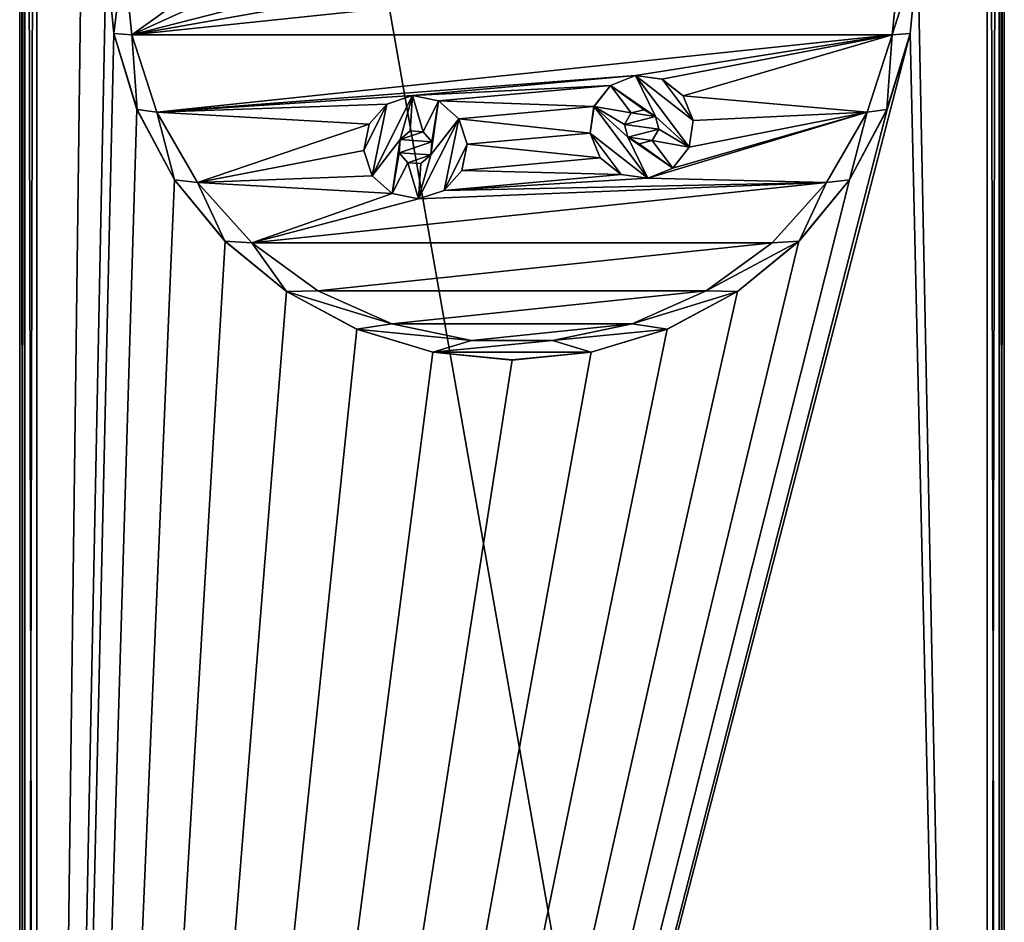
# Model space of a CAD drawing. Header units: millimetres. Extents: x -178 to 325, y 0 to 197.
# Tile 32 of 256: x -164 to -136, y 99 to 125. Entities that reach past the tile are written whole.
import ezdxf

# ---------------------------------------------------------------- set-up
doc = ezdxf.new("R2010")
doc.units = ezdxf.units.MM
doc.header["$LTSCALE"] = 52.148148
for name, color, linetype in [('6044', 7, 'CONTINUOUS'), ('6045', 7, 'CONTINUOUS'), ('6046', 7, 'CONTINUOUS'), ('6047', 7, 'CONTINUOUS'), ('6050', 7, 'CONTINUOUS'), ('6052', 7, 'CONTINUOUS'), ('6055', 7, 'CONTINUOUS'), ('6057', 7, 'CONTINUOUS'), ('6058', 7, 'CONTINUOUS'), ('6060', 7, 'CONTINUOUS'), ('6065', 7, 'CONTINUOUS'), ('6112', 7, 'CONTINUOUS'), ('6113', 7, 'CONTINUOUS'), ('6114', 7, 'CONTINUOUS'), ('6115', 7, 'CONTINUOUS'), ('6116', 7, 'CONTINUOUS'), ('6117', 7, 'CONTINUOUS'), ('6118', 7, 'CONTINUOUS'), ('6119', 7, 'CONTINUOUS'), ('6120', 7, 'CONTINUOUS'), ('6121', 7, 'CONTINUOUS')]:
    doc.layers.add(name, color=color, linetype=linetype)

msp = doc.modelspace()

# ---------------------------------------------------------------- linework, layer by layer
at = {"layer": '6044', "linetype": 'CONTINUOUS'}
for points in [[(-136.25, 183.25, -7.5), (-136.25, 26.75, -7.5), (-163.75, 183.25, -7.5), (-136.25, 183.25, -7.5)], [(-163.75, 183.25, -7.5), (-136.25, 26.75, -7.5), (-163.75, 26.75, -7.5), (-163.75, 183.25, -7.5)]]:
    msp.add_3dface(points, dxfattribs=at)
at = {"layer": '6045', "linetype": 'CONTINUOUS'}
for points in [[(-163.75, 183.25, 7.5), (-163.75, 26.75, 7.5), (-161.75, 183.25, 7.5), (-163.75, 183.25, 7.5)], [(-161.75, 183.25, 7.5), (-163.75, 26.75, 7.5), (-161.75, 126.75, 7.5), (-161.75, 183.25, 7.5)], [(-136.25, 26.75, 7.5), (-136.25, 183.25, 7.5), (-138.25, 126.75, 7.5), (-136.25, 26.75, 7.5)], [(-161.75, 126.75, 7.5), (-163.75, 26.75, 7.5), (-161.524, 124.457, 7.5), (-161.75, 126.75, 7.5)], [(-161.25, 126.75, 7.5), (-161.004, 124.411, 7.5), (-157.75, 126.75, 7.5), (-161.25, 126.75, 7.5)], [(-138.996, 124.411, 7.5), (-138.75, 126.75, 7.5), (-161.004, 124.411, 7.5), (-138.996, 124.411, 7.5)], [(-161.004, 124.411, 7.5), (-138.75, 126.75, 7.5), (-156.25, 125.251, 7.5), (-161.004, 124.411, 7.5)], [(-157.75, 126.75, 7.5), (-161.004, 124.411, 7.5), (-157.549, 126, 7.5), (-157.75, 126.75, 7.5)], [(-138.476, 124.457, 7.5), (-136.25, 26.75, 7.5), (-138.25, 126.75, 7.5), (-138.476, 124.457, 7.5)], [(-157.549, 126, 7.5), (-161.004, 124.411, 7.5), (-157, 125.451, 7.5), (-157.549, 126, 7.5)], [(-157, 125.451, 7.5), (-161.004, 124.411, 7.5), (-156.25, 125.251, 7.5), (-157, 125.451, 7.5)], [(-163.75, 26.75, 7.5), (-136.25, 26.75, 7.5), (-138.476, 124.457, 7.5), (-163.75, 26.75, 7.5)], [(-161.524, 124.457, 7.5), (-163.75, 26.75, 7.5), (-160.855, 122.252, 7.5), (-161.524, 124.457, 7.5)], [(-139.145, 122.252, 7.5), (-163.75, 26.75, 7.5), (-138.476, 124.457, 7.5), (-139.145, 122.252, 7.5)], [(-160.277, 122.174, 7.5), (-138.996, 124.411, 7.5), (-161.004, 124.411, 7.5), (-160.277, 122.174, 7.5)], [(-138.996, 124.411, 7.5), (-160.277, 122.174, 7.5), (-146.427, 123.241, 7.5), (-138.996, 124.411, 7.5)], [(-145.659, 123.132, 7.5), (-138.996, 124.411, 7.5), (-146.427, 123.241, 7.5), (-145.659, 123.132, 7.5)], [(-145.048, 122.652, 7.5), (-138.996, 124.411, 7.5), (-145.659, 123.132, 7.5), (-145.048, 122.652, 7.5)], [(-139.723, 122.174, 7.5), (-138.996, 124.411, 7.5), (-145.048, 122.652, 7.5), (-139.723, 122.174, 7.5)], [(-146.427, 123.241, 7.5), (-160.277, 122.174, 7.5), (-152.884, 122.656, 7.5), (-146.427, 123.241, 7.5)], [(-147.148, 122.952, 7.5), (-146.427, 123.241, 7.5), (-152.884, 122.656, 7.5), (-147.148, 122.952, 7.5)], [(-152.123, 122.501, 7.5), (-147.148, 122.952, 7.5), (-152.884, 122.656, 7.5), (-152.123, 122.501, 7.5)], [(-147.627, 122.34, 7.5), (-147.148, 122.952, 7.5), (-152.123, 122.501, 7.5), (-147.627, 122.34, 7.5)], [(-152.884, 122.656, 7.5), (-160.277, 122.174, 7.5), (-153.62, 122.411, 7.5), (-152.884, 122.656, 7.5)], [(-144.758, 121.932, 7.5), (-139.723, 122.174, 7.5), (-145.048, 122.652, 7.5), (-144.758, 121.932, 7.5)], [(-153.62, 122.411, 7.5), (-160.277, 122.174, 7.5), (-154.135, 121.829, 7.5), (-153.62, 122.411, 7.5)], [(-151.542, 121.986, 7.5), (-147.627, 122.34, 7.5), (-152.123, 122.501, 7.5), (-151.542, 121.986, 7.5)], [(-147.736, 121.572, 7.5), (-147.627, 122.34, 7.5), (-151.542, 121.986, 7.5), (-147.736, 121.572, 7.5)], [(-160.855, 122.252, 7.5), (-163.75, 26.75, 7.5), (-159.769, 120.221, 7.5), (-160.855, 122.252, 7.5)], [(-140.231, 120.221, 7.5), (-163.75, 26.75, 7.5), (-139.145, 122.252, 7.5), (-140.231, 120.221, 7.5)], [(-160.277, 122.174, 7.5), (-159.101, 120.137, 7.5), (-154.135, 121.829, 7.5), (-160.277, 122.174, 7.5)], [(-151.296, 121.249, 7.5), (-147.736, 121.572, 7.5), (-151.542, 121.986, 7.5), (-151.296, 121.249, 7.5)], [(-145.848, 122.052, 7.5), (-146.548, 122.152, 7.5), (-146.742, 121.822, 7.5), (-145.848, 122.052, 7.5)], [(-145.752, 121.682, 7.5), (-145.848, 122.052, 7.5), (-146.742, 121.822, 7.5), (-145.752, 121.682, 7.5)], [(-146.176, 122.247, 7.5), (-146.548, 122.152, 7.5), (-145.848, 122.052, 7.5), (-146.176, 122.247, 7.5)], [(-140.899, 120.137, 7.5), (-139.723, 122.174, 7.5), (-146.067, 120.263, 7.5), (-140.899, 120.137, 7.5)], [(-139.723, 122.174, 7.5), (-145.347, 120.553, 7.5), (-146.067, 120.263, 7.5), (-139.723, 122.174, 7.5)], [(-145.347, 120.553, 7.5), (-139.723, 122.174, 7.5), (-144.868, 121.164, 7.5), (-145.347, 120.553, 7.5)], [(-144.868, 121.164, 7.5), (-139.723, 122.174, 7.5), (-144.758, 121.932, 7.5), (-144.868, 121.164, 7.5)], [(-154.135, 121.829, 7.5), (-159.101, 120.137, 7.5), (-154.291, 121.069, 7.5), (-154.135, 121.829, 7.5)], [(-146.647, 121.452, 7.5), (-145.752, 121.682, 7.5), (-146.742, 121.822, 7.5), (-146.647, 121.452, 7.5)], [(-153.24, 121.382, 7.5), (-152.57, 121.606, 7.5), (-152.952, 121.633, 7.5), (-153.24, 121.382, 7.5)], [(-152.319, 121.317, 7.5), (-152.57, 121.606, 7.5), (-153.24, 121.382, 7.5), (-152.319, 121.317, 7.5)], [(-147.446, 120.852, 7.5), (-147.736, 121.572, 7.5), (-151.296, 121.249, 7.5), (-147.446, 120.852, 7.5)], [(-145.947, 121.352, 7.5), (-145.752, 121.682, 7.5), (-146.647, 121.452, 7.5), (-145.947, 121.352, 7.5)], [(-146.318, 121.257, 7.5), (-145.947, 121.352, 7.5), (-146.647, 121.452, 7.5), (-146.318, 121.257, 7.5)], [(-153.268, 121.002, 7.5), (-152.319, 121.317, 7.5), (-153.24, 121.382, 7.5), (-153.268, 121.002, 7.5)], [(-152.347, 120.936, 7.5), (-152.319, 121.317, 7.5), (-153.268, 121.002, 7.5), (-152.347, 120.936, 7.5)], [(-151.452, 120.489, 7.5), (-147.446, 120.852, 7.5), (-151.296, 121.249, 7.5), (-151.452, 120.489, 7.5)], [(-154.291, 121.069, 7.5), (-159.101, 120.137, 7.5), (-154.045, 120.333, 7.5), (-154.291, 121.069, 7.5)], [(-153.017, 120.712, 7.5), (-152.347, 120.936, 7.5), (-153.268, 121.002, 7.5), (-153.017, 120.712, 7.5)], [(-152.635, 120.685, 7.5), (-152.347, 120.936, 7.5), (-153.017, 120.712, 7.5), (-152.635, 120.685, 7.5)], [(-146.836, 120.372, 7.5), (-147.446, 120.852, 7.5), (-151.452, 120.489, 7.5), (-146.836, 120.372, 7.5)], [(-159.101, 120.137, 7.5), (-153.464, 119.817, 7.5), (-154.045, 120.333, 7.5), (-159.101, 120.137, 7.5)], [(-151.967, 119.908, 7.5), (-146.836, 120.372, 7.5), (-151.452, 120.489, 7.5), (-151.967, 119.908, 7.5)], [(-146.067, 120.263, 7.5), (-146.836, 120.372, 7.5), (-151.967, 119.908, 7.5), (-146.067, 120.263, 7.5)], [(-159.769, 120.221, 7.5), (-163.75, 26.75, 7.5), (-158.307, 118.441, 7.5), (-159.769, 120.221, 7.5)], [(-141.693, 118.441, 7.5), (-163.75, 26.75, 7.5), (-140.231, 120.221, 7.5), (-141.693, 118.441, 7.5)], [(-159.101, 120.137, 7.5), (-157.528, 118.39, 7.5), (-153.464, 119.817, 7.5), (-159.101, 120.137, 7.5)], [(-142.472, 118.39, 7.5), (-140.899, 120.137, 7.5), (-157.528, 118.39, 7.5), (-142.472, 118.39, 7.5)], [(-157.528, 118.39, 7.5), (-140.899, 120.137, 7.5), (-152.703, 119.662, 7.5), (-157.528, 118.39, 7.5)], [(-152.703, 119.662, 7.5), (-140.899, 120.137, 7.5), (-151.967, 119.908, 7.5), (-152.703, 119.662, 7.5)], [(-140.899, 120.137, 7.5), (-146.067, 120.263, 7.5), (-151.967, 119.908, 7.5), (-140.899, 120.137, 7.5)], [(-153.464, 119.817, 7.5), (-157.528, 118.39, 7.5), (-152.703, 119.662, 7.5), (-153.464, 119.817, 7.5)], [(-158.307, 118.441, 7.5), (-163.75, 26.75, 7.5), (-156.527, 116.98, 7.5), (-158.307, 118.441, 7.5)], [(-143.473, 116.98, 7.5), (-163.75, 26.75, 7.5), (-141.693, 118.441, 7.5), (-143.473, 116.98, 7.5)], [(-155.625, 117.007, 7.5), (-142.472, 118.39, 7.5), (-157.528, 118.39, 7.5), (-155.625, 117.007, 7.5)], [(-144.375, 117.007, 7.5), (-142.472, 118.39, 7.5), (-155.625, 117.007, 7.5), (-144.375, 117.007, 7.5)], [(-156.527, 116.98, 7.5), (-163.75, 26.75, 7.5), (-154.495, 115.894, 7.5), (-156.527, 116.98, 7.5)], [(-145.505, 115.894, 7.5), (-163.75, 26.75, 7.5), (-143.473, 116.98, 7.5), (-145.505, 115.894, 7.5)], [(-153.476, 116.051, 7.5), (-144.375, 117.007, 7.5), (-155.625, 117.007, 7.5), (-153.476, 116.051, 7.5)], [(-146.524, 116.051, 7.5), (-144.375, 117.007, 7.5), (-153.476, 116.051, 7.5), (-146.524, 116.051, 7.5)], [(-151.176, 115.562, 7.5), (-146.524, 116.051, 7.5), (-153.476, 116.051, 7.5), (-151.176, 115.562, 7.5)], [(-148.824, 115.562, 7.5), (-146.524, 116.051, 7.5), (-151.176, 115.562, 7.5), (-148.824, 115.562, 7.5)], [(-154.495, 115.894, 7.5), (-163.75, 26.75, 7.5), (-152.292, 115.226, 7.5), (-154.495, 115.894, 7.5)], [(-147.708, 115.226, 7.5), (-163.75, 26.75, 7.5), (-145.505, 115.894, 7.5), (-147.708, 115.226, 7.5)], [(-152.292, 115.226, 7.5), (-163.75, 26.75, 7.5), (-150, 115.001, 7.5), (-152.292, 115.226, 7.5)], [(-150, 115.001, 7.5), (-163.75, 26.75, 7.5), (-147.708, 115.226, 7.5), (-150, 115.001, 7.5)]]:
    msp.add_3dface(points, dxfattribs=at)
at = {"layer": '6046', "linetype": 'CONTINUOUS'}
for points in [[(-164.25, 183.25, -7), (-164.25, 26.75, -7), (-164.25, 183.25, 7), (-164.25, 183.25, -7)], [(-164.25, 183.25, 7), (-164.25, 26.75, -7), (-164.25, 26.75, 7), (-164.25, 183.25, 7)]]:
    msp.add_3dface(points, dxfattribs=at)
at = {"layer": '6047', "linetype": 'CONTINUOUS'}
for points in [[(-135.75, 26.75, -7), (-135.75, 183.25, -7), (-135.75, 26.75, 7), (-135.75, 26.75, -7)], [(-135.75, 26.75, 7), (-135.75, 183.25, -7), (-135.75, 183.25, 7), (-135.75, 26.75, 7)]]:
    msp.add_3dface(points, dxfattribs=at)
at = {"layer": '6050', "linetype": 'CONTINUOUS'}
for points in [[(-136.25, 26.75, -7.5), (-136.25, 183.25, -7.5), (-135.896, 183.25, -7.354), (-136.25, 26.75, -7.5)], [(-135.896, 26.75, -7.354), (-136.25, 26.75, -7.5), (-135.896, 183.25, -7.354), (-135.896, 26.75, -7.354)], [(-135.75, 183.25, -7), (-135.75, 26.75, -7), (-135.896, 26.75, -7.354), (-135.75, 183.25, -7)], [(-135.75, 183.25, -7), (-135.896, 26.75, -7.354), (-135.896, 183.25, -7.354), (-135.75, 183.25, -7)]]:
    msp.add_3dface(points, dxfattribs=at)
at = {"layer": '6052', "linetype": 'CONTINUOUS'}
for points in [[(-164.25, 26.75, -7), (-164.25, 183.25, -7), (-164.104, 183.25, -7.354), (-164.25, 26.75, -7)], [(-164.104, 26.75, -7.354), (-164.25, 26.75, -7), (-164.104, 183.25, -7.354), (-164.104, 26.75, -7.354)], [(-163.75, 183.25, -7.5), (-163.75, 26.75, -7.5), (-164.104, 26.75, -7.354), (-163.75, 183.25, -7.5)], [(-163.75, 183.25, -7.5), (-164.104, 26.75, -7.354), (-164.104, 183.25, -7.354), (-163.75, 183.25, -7.5)]]:
    msp.add_3dface(points, dxfattribs=at)
at = {"layer": '6055', "linetype": 'CONTINUOUS'}
for points in [[(-164.25, 183.25, 7), (-164.25, 26.75, 7), (-164.104, 26.75, 7.354), (-164.25, 183.25, 7)], [(-164.104, 183.25, 7.354), (-164.25, 183.25, 7), (-164.104, 26.75, 7.354), (-164.104, 183.25, 7.354)], [(-163.75, 26.75, 7.5), (-163.75, 183.25, 7.5), (-164.104, 183.25, 7.354), (-163.75, 26.75, 7.5)], [(-163.75, 26.75, 7.5), (-164.104, 183.25, 7.354), (-164.104, 26.75, 7.354), (-163.75, 26.75, 7.5)]]:
    msp.add_3dface(points, dxfattribs=at)
at = {"layer": '6057', "linetype": 'CONTINUOUS'}
for points in [[(-136.25, 183.25, 7.5), (-136.25, 26.75, 7.5), (-135.896, 26.75, 7.354), (-136.25, 183.25, 7.5)], [(-135.896, 183.25, 7.354), (-136.25, 183.25, 7.5), (-135.896, 26.75, 7.354), (-135.896, 183.25, 7.354)], [(-135.75, 26.75, 7), (-135.75, 183.25, 7), (-135.896, 183.25, 7.354), (-135.75, 26.75, 7)], [(-135.75, 26.75, 7), (-135.896, 183.25, 7.354), (-135.896, 26.75, 7.354), (-135.75, 26.75, 7)]]:
    msp.add_3dface(points, dxfattribs=at)
at = {"layer": '6058', "linetype": 'CONTINUOUS'}
for points in [[(-161.524, 124.455, 5.5), (-161.25, 126.75, 5.5), (-161.75, 126.75, 5.5), (-161.524, 124.455, 5.5)], [(-161.004, 124.41, 5.5), (-161.25, 126.75, 5.5), (-161.524, 124.455, 5.5), (-161.004, 124.41, 5.5)], [(-138.75, 126.75, 5.5), (-138.996, 124.41, 5.5), (-138.25, 126.75, 5.5), (-138.75, 126.75, 5.5)], [(-138.25, 126.75, 5.5), (-138.996, 124.41, 5.5), (-138.476, 124.455, 5.5), (-138.25, 126.75, 5.5)], [(-160.854, 122.252, 5.5), (-161.004, 124.41, 5.5), (-161.524, 124.455, 5.5), (-160.854, 122.252, 5.5)], [(-160.277, 122.173, 5.5), (-161.004, 124.41, 5.5), (-160.854, 122.252, 5.5), (-160.277, 122.173, 5.5)], [(-138.996, 124.41, 5.5), (-139.723, 122.173, 5.5), (-139.146, 122.252, 5.5), (-138.996, 124.41, 5.5)], [(-138.476, 124.455, 5.5), (-138.996, 124.41, 5.5), (-139.146, 122.252, 5.5), (-138.476, 124.455, 5.5)], [(-159.769, 120.221, 5.5), (-160.277, 122.173, 5.5), (-160.854, 122.252, 5.5), (-159.769, 120.221, 5.5)], [(-159.1, 120.136, 5.5), (-160.277, 122.173, 5.5), (-159.769, 120.221, 5.5), (-159.1, 120.136, 5.5)], [(-139.723, 122.173, 5.5), (-140.9, 120.136, 5.5), (-140.231, 120.221, 5.5), (-139.723, 122.173, 5.5)], [(-139.146, 122.252, 5.5), (-139.723, 122.173, 5.5), (-140.231, 120.221, 5.5), (-139.146, 122.252, 5.5)], [(-158.308, 118.442, 5.5), (-159.1, 120.136, 5.5), (-159.769, 120.221, 5.5), (-158.308, 118.442, 5.5)], [(-157.526, 118.389, 5.5), (-159.1, 120.136, 5.5), (-158.308, 118.442, 5.5), (-157.526, 118.389, 5.5)], [(-140.9, 120.136, 5.5), (-142.474, 118.389, 5.5), (-141.692, 118.442, 5.5), (-140.9, 120.136, 5.5)], [(-140.231, 120.221, 5.5), (-140.9, 120.136, 5.5), (-141.692, 118.442, 5.5), (-140.231, 120.221, 5.5)], [(-156.529, 116.981, 5.5), (-157.526, 118.389, 5.5), (-158.308, 118.442, 5.5), (-156.529, 116.981, 5.5)], [(-155.623, 117.007, 5.5), (-157.526, 118.389, 5.5), (-156.529, 116.981, 5.5), (-155.623, 117.007, 5.5)], [(-142.474, 118.389, 5.5), (-144.377, 117.007, 5.5), (-141.692, 118.442, 5.5), (-142.474, 118.389, 5.5)], [(-141.692, 118.442, 5.5), (-144.377, 117.007, 5.5), (-143.471, 116.981, 5.5), (-141.692, 118.442, 5.5)], [(-153.475, 116.051, 5.5), (-155.623, 117.007, 5.5), (-156.529, 116.981, 5.5), (-153.475, 116.051, 5.5)], [(-154.498, 115.896, 5.5), (-153.475, 116.051, 5.5), (-156.529, 116.981, 5.5), (-154.498, 115.896, 5.5)], [(-144.377, 117.007, 5.5), (-146.525, 116.051, 5.5), (-143.471, 116.981, 5.5), (-144.377, 117.007, 5.5)], [(-143.471, 116.981, 5.5), (-146.525, 116.051, 5.5), (-145.502, 115.896, 5.5), (-143.471, 116.981, 5.5)], [(-151.176, 115.562, 5.5), (-153.475, 116.051, 5.5), (-154.498, 115.896, 5.5), (-151.176, 115.562, 5.5)], [(-146.525, 116.051, 5.5), (-148.824, 115.562, 5.5), (-145.502, 115.896, 5.5), (-146.525, 116.051, 5.5)], [(-152.294, 115.226, 5.5), (-151.176, 115.562, 5.5), (-154.498, 115.896, 5.5), (-152.294, 115.226, 5.5)], [(-145.502, 115.896, 5.5), (-148.824, 115.562, 5.5), (-147.706, 115.226, 5.5), (-145.502, 115.896, 5.5)], [(-148.824, 115.562, 5.5), (-151.176, 115.562, 5.5), (-152.294, 115.226, 5.5), (-148.824, 115.562, 5.5)], [(-147.706, 115.226, 5.5), (-148.824, 115.562, 5.5), (-152.294, 115.226, 5.5), (-147.706, 115.226, 5.5)], [(-150, 115, 5.5), (-147.706, 115.226, 5.5), (-152.294, 115.226, 5.5), (-150, 115, 5.5)]]:
    msp.add_3dface(points, dxfattribs=at)
at = {"layer": '6060', "linetype": 'CONTINUOUS'}
for points in [[(-161.004, 124.411, 7.5), (-161.25, 126.75, 7.5), (-161.004, 124.41, 5.5), (-161.004, 124.411, 7.5)], [(-161.25, 126.75, 7.5), (-161.25, 126.75, 5.5), (-161.004, 124.41, 5.5), (-161.25, 126.75, 7.5)], [(-138.75, 126.75, 7.5), (-138.996, 124.411, 7.5), (-138.75, 126.75, 5.5), (-138.75, 126.75, 7.5)], [(-138.996, 124.411, 7.5), (-138.996, 124.41, 5.5), (-138.75, 126.75, 5.5), (-138.996, 124.411, 7.5)], [(-160.277, 122.174, 7.5), (-161.004, 124.411, 7.5), (-160.277, 122.173, 5.5), (-160.277, 122.174, 7.5)], [(-161.004, 124.411, 7.5), (-161.004, 124.41, 5.5), (-160.277, 122.173, 5.5), (-161.004, 124.411, 7.5)], [(-138.996, 124.411, 7.5), (-139.723, 122.174, 7.5), (-138.996, 124.41, 5.5), (-138.996, 124.411, 7.5)], [(-139.723, 122.174, 7.5), (-139.723, 122.173, 5.5), (-138.996, 124.41, 5.5), (-139.723, 122.174, 7.5)], [(-159.101, 120.137, 7.5), (-160.277, 122.174, 7.5), (-159.1, 120.136, 5.5), (-159.101, 120.137, 7.5)], [(-160.277, 122.174, 7.5), (-160.277, 122.173, 5.5), (-159.1, 120.136, 5.5), (-160.277, 122.174, 7.5)], [(-140.899, 120.137, 7.5), (-140.9, 120.136, 5.5), (-139.723, 122.173, 5.5), (-140.899, 120.137, 7.5)], [(-139.723, 122.174, 7.5), (-140.899, 120.137, 7.5), (-139.723, 122.173, 5.5), (-139.723, 122.174, 7.5)], [(-157.528, 118.39, 7.5), (-159.101, 120.137, 7.5), (-157.526, 118.389, 5.5), (-157.528, 118.39, 7.5)], [(-159.101, 120.137, 7.5), (-159.1, 120.136, 5.5), (-157.526, 118.389, 5.5), (-159.101, 120.137, 7.5)], [(-142.472, 118.39, 7.5), (-142.474, 118.389, 5.5), (-140.9, 120.136, 5.5), (-142.472, 118.39, 7.5)], [(-140.899, 120.137, 7.5), (-142.472, 118.39, 7.5), (-140.9, 120.136, 5.5), (-140.899, 120.137, 7.5)], [(-155.625, 117.007, 7.5), (-157.528, 118.39, 7.5), (-155.623, 117.007, 5.5), (-155.625, 117.007, 7.5)], [(-157.528, 118.39, 7.5), (-157.526, 118.389, 5.5), (-155.623, 117.007, 5.5), (-157.528, 118.39, 7.5)], [(-144.375, 117.007, 7.5), (-144.377, 117.007, 5.5), (-142.474, 118.389, 5.5), (-144.375, 117.007, 7.5)], [(-142.472, 118.39, 7.5), (-144.375, 117.007, 7.5), (-142.474, 118.389, 5.5), (-142.472, 118.39, 7.5)], [(-153.476, 116.051, 7.5), (-155.625, 117.007, 7.5), (-153.475, 116.051, 5.5), (-153.476, 116.051, 7.5)], [(-155.625, 117.007, 7.5), (-155.623, 117.007, 5.5), (-153.475, 116.051, 5.5), (-155.625, 117.007, 7.5)], [(-146.524, 116.051, 7.5), (-146.525, 116.051, 5.5), (-144.377, 117.007, 5.5), (-146.524, 116.051, 7.5)], [(-144.375, 117.007, 7.5), (-146.524, 116.051, 7.5), (-144.377, 117.007, 5.5), (-144.375, 117.007, 7.5)], [(-151.176, 115.562, 7.5), (-153.476, 116.051, 7.5), (-151.176, 115.562, 5.5), (-151.176, 115.562, 7.5)], [(-153.476, 116.051, 7.5), (-153.475, 116.051, 5.5), (-151.176, 115.562, 5.5), (-153.476, 116.051, 7.5)], [(-146.524, 116.051, 7.5), (-148.824, 115.562, 7.5), (-146.525, 116.051, 5.5), (-146.524, 116.051, 7.5)], [(-148.824, 115.562, 7.5), (-148.824, 115.562, 5.5), (-146.525, 116.051, 5.5), (-148.824, 115.562, 7.5)], [(-148.824, 115.562, 7.5), (-151.176, 115.562, 7.5), (-148.824, 115.562, 5.5), (-148.824, 115.562, 7.5)], [(-151.176, 115.562, 7.5), (-151.176, 115.562, 5.5), (-148.824, 115.562, 5.5), (-151.176, 115.562, 7.5)]]:
    msp.add_3dface(points, dxfattribs=at)
at = {"layer": '6065', "linetype": 'CONTINUOUS'}
for points in [[(-161.75, 126.75, 7.5), (-161.524, 124.457, 7.5), (-161.75, 126.75, 5.5), (-161.75, 126.75, 7.5)], [(-161.524, 124.457, 7.5), (-161.524, 124.455, 5.5), (-161.75, 126.75, 5.5), (-161.524, 124.457, 7.5)], [(-138.476, 124.457, 7.5), (-138.25, 126.75, 7.5), (-138.476, 124.455, 5.5), (-138.476, 124.457, 7.5)], [(-138.25, 126.75, 7.5), (-138.25, 126.75, 5.5), (-138.476, 124.455, 5.5), (-138.25, 126.75, 7.5)], [(-161.524, 124.457, 7.5), (-160.855, 122.252, 7.5), (-161.524, 124.455, 5.5), (-161.524, 124.457, 7.5)], [(-160.855, 122.252, 7.5), (-160.854, 122.252, 5.5), (-161.524, 124.455, 5.5), (-160.855, 122.252, 7.5)], [(-139.145, 122.252, 7.5), (-138.476, 124.457, 7.5), (-139.146, 122.252, 5.5), (-139.145, 122.252, 7.5)], [(-138.476, 124.457, 7.5), (-138.476, 124.455, 5.5), (-139.146, 122.252, 5.5), (-138.476, 124.457, 7.5)], [(-160.855, 122.252, 7.5), (-159.769, 120.221, 7.5), (-160.854, 122.252, 5.5), (-160.855, 122.252, 7.5)], [(-159.769, 120.221, 7.5), (-159.769, 120.221, 5.5), (-160.854, 122.252, 5.5), (-159.769, 120.221, 7.5)], [(-140.231, 120.221, 7.5), (-139.145, 122.252, 7.5), (-140.231, 120.221, 5.5), (-140.231, 120.221, 7.5)], [(-139.145, 122.252, 7.5), (-139.146, 122.252, 5.5), (-140.231, 120.221, 5.5), (-139.145, 122.252, 7.5)], [(-159.769, 120.221, 7.5), (-158.307, 118.441, 7.5), (-159.769, 120.221, 5.5), (-159.769, 120.221, 7.5)], [(-158.307, 118.441, 7.5), (-158.308, 118.442, 5.5), (-159.769, 120.221, 5.5), (-158.307, 118.441, 7.5)], [(-141.693, 118.441, 7.5), (-140.231, 120.221, 7.5), (-141.692, 118.442, 5.5), (-141.693, 118.441, 7.5)], [(-140.231, 120.221, 7.5), (-140.231, 120.221, 5.5), (-141.692, 118.442, 5.5), (-140.231, 120.221, 7.5)], [(-158.307, 118.441, 7.5), (-156.527, 116.98, 7.5), (-158.308, 118.442, 5.5), (-158.307, 118.441, 7.5)], [(-156.527, 116.98, 7.5), (-156.529, 116.981, 5.5), (-158.308, 118.442, 5.5), (-156.527, 116.98, 7.5)], [(-143.473, 116.98, 7.5), (-141.693, 118.441, 7.5), (-143.471, 116.981, 5.5), (-143.473, 116.98, 7.5)], [(-141.693, 118.441, 7.5), (-141.692, 118.442, 5.5), (-143.471, 116.981, 5.5), (-141.693, 118.441, 7.5)], [(-156.527, 116.98, 7.5), (-154.495, 115.894, 7.5), (-156.529, 116.981, 5.5), (-156.527, 116.98, 7.5)], [(-154.495, 115.894, 7.5), (-154.498, 115.896, 5.5), (-156.529, 116.981, 5.5), (-154.495, 115.894, 7.5)], [(-145.505, 115.894, 7.5), (-143.473, 116.98, 7.5), (-145.502, 115.896, 5.5), (-145.505, 115.894, 7.5)], [(-143.473, 116.98, 7.5), (-143.471, 116.981, 5.5), (-145.502, 115.896, 5.5), (-143.473, 116.98, 7.5)], [(-154.495, 115.894, 7.5), (-152.292, 115.226, 7.5), (-154.498, 115.896, 5.5), (-154.495, 115.894, 7.5)], [(-152.292, 115.226, 7.5), (-152.294, 115.226, 5.5), (-154.498, 115.896, 5.5), (-152.292, 115.226, 7.5)], [(-147.708, 115.226, 7.5), (-145.505, 115.894, 7.5), (-147.706, 115.226, 5.5), (-147.708, 115.226, 7.5)], [(-145.505, 115.894, 7.5), (-145.502, 115.896, 5.5), (-147.706, 115.226, 5.5), (-145.505, 115.894, 7.5)], [(-152.292, 115.226, 7.5), (-150, 115.001, 7.5), (-152.294, 115.226, 5.5), (-152.292, 115.226, 7.5)], [(-150, 115.001, 7.5), (-150, 115, 5.5), (-152.294, 115.226, 5.5), (-150, 115.001, 7.5)], [(-150, 115.001, 7.5), (-147.708, 115.226, 7.5), (-150, 115, 5.5), (-150, 115.001, 7.5)], [(-147.708, 115.226, 7.5), (-147.706, 115.226, 5.5), (-150, 115, 5.5), (-147.708, 115.226, 7.5)]]:
    msp.add_3dface(points, dxfattribs=at)
at = {"layer": '6112', "linetype": 'CONTINUOUS'}
for points in [[(-146.429, 123.24, 9.5), (-147.148, 122.952, 9.5), (-145.847, 122.052, 9.5), (-146.429, 123.24, 9.5)], [(-145.658, 123.131, 9.5), (-146.429, 123.24, 9.5), (-144.759, 121.933, 9.5), (-145.658, 123.131, 9.5)], [(-144.759, 121.933, 9.5), (-146.429, 123.24, 9.5), (-144.869, 121.163, 9.5), (-144.759, 121.933, 9.5)], [(-144.869, 121.163, 9.5), (-146.429, 123.24, 9.5), (-145.847, 122.052, 9.5), (-144.869, 121.163, 9.5)], [(-145.048, 122.653, 9.5), (-145.658, 123.131, 9.5), (-144.759, 121.933, 9.5), (-145.048, 122.653, 9.5)], [(-147.148, 122.952, 9.5), (-147.626, 122.341, 9.5), (-146.548, 122.152, 9.5), (-147.148, 122.952, 9.5)], [(-145.847, 122.052, 9.5), (-147.148, 122.952, 9.5), (-146.177, 122.246, 9.5), (-145.847, 122.052, 9.5)], [(-146.177, 122.246, 9.5), (-147.148, 122.952, 9.5), (-146.548, 122.152, 9.5), (-146.177, 122.246, 9.5)], [(-147.736, 121.571, 9.5), (-146.066, 120.264, 9.5), (-147.626, 122.341, 9.5), (-147.736, 121.571, 9.5)], [(-147.626, 122.341, 9.5), (-146.066, 120.264, 9.5), (-146.647, 121.452, 9.5), (-147.626, 122.341, 9.5)], [(-146.548, 122.152, 9.5), (-147.626, 122.341, 9.5), (-146.741, 121.822, 9.5), (-146.548, 122.152, 9.5)], [(-146.741, 121.822, 9.5), (-147.626, 122.341, 9.5), (-146.647, 121.452, 9.5), (-146.741, 121.822, 9.5)], [(-145.753, 121.682, 9.5), (-144.869, 121.163, 9.5), (-145.847, 122.052, 9.5), (-145.753, 121.682, 9.5)], [(-146.837, 120.373, 9.5), (-146.066, 120.264, 9.5), (-147.736, 121.571, 9.5), (-146.837, 120.373, 9.5)], [(-147.447, 120.851, 9.5), (-146.837, 120.373, 9.5), (-147.736, 121.571, 9.5), (-147.447, 120.851, 9.5)], [(-146.066, 120.264, 9.5), (-145.347, 120.553, 9.5), (-146.647, 121.452, 9.5), (-146.066, 120.264, 9.5)], [(-146.647, 121.452, 9.5), (-145.347, 120.553, 9.5), (-146.318, 121.258, 9.5), (-146.647, 121.452, 9.5)], [(-145.947, 121.352, 9.5), (-144.869, 121.163, 9.5), (-145.753, 121.682, 9.5), (-145.947, 121.352, 9.5)], [(-145.347, 120.553, 9.5), (-145.947, 121.352, 9.5), (-146.318, 121.258, 9.5), (-145.347, 120.553, 9.5)], [(-145.347, 120.553, 9.5), (-144.869, 121.163, 9.5), (-145.947, 121.352, 9.5), (-145.347, 120.553, 9.5)]]:
    msp.add_3dface(points, dxfattribs=at)
at = {"layer": '6113', "linetype": 'CONTINUOUS'}
for points in [[(-146.427, 123.241, 7.5), (-147.148, 122.952, 7.5), (-146.429, 123.24, 9.5), (-146.427, 123.241, 7.5)], [(-147.148, 122.952, 7.5), (-147.148, 122.952, 9.5), (-146.429, 123.24, 9.5), (-147.148, 122.952, 7.5)], [(-146.427, 123.241, 7.5), (-146.429, 123.24, 9.5), (-145.658, 123.131, 9.5), (-146.427, 123.241, 7.5)], [(-145.659, 123.132, 7.5), (-146.427, 123.241, 7.5), (-145.658, 123.131, 9.5), (-145.659, 123.132, 7.5)], [(-145.048, 122.652, 7.5), (-145.659, 123.132, 7.5), (-145.048, 122.653, 9.5), (-145.048, 122.652, 7.5)], [(-145.659, 123.132, 7.5), (-145.658, 123.131, 9.5), (-145.048, 122.653, 9.5), (-145.659, 123.132, 7.5)], [(-145.048, 122.652, 7.5), (-145.048, 122.653, 9.5), (-144.759, 121.933, 9.5), (-145.048, 122.652, 7.5)], [(-144.758, 121.932, 7.5), (-145.048, 122.652, 7.5), (-144.759, 121.933, 9.5), (-144.758, 121.932, 7.5)], [(-144.758, 121.932, 7.5), (-144.759, 121.933, 9.5), (-144.869, 121.163, 9.5), (-144.758, 121.932, 7.5)], [(-144.868, 121.164, 7.5), (-144.758, 121.932, 7.5), (-144.869, 121.163, 9.5), (-144.868, 121.164, 7.5)], [(-145.347, 120.553, 7.5), (-144.868, 121.164, 7.5), (-145.347, 120.553, 9.5), (-145.347, 120.553, 7.5)], [(-145.347, 120.553, 9.5), (-144.868, 121.164, 7.5), (-144.869, 121.163, 9.5), (-145.347, 120.553, 9.5)]]:
    msp.add_3dface(points, dxfattribs=at)
at = {"layer": '6114', "linetype": 'CONTINUOUS'}
for points in [[(-147.148, 122.952, 7.5), (-147.627, 122.34, 7.5), (-147.148, 122.952, 9.5), (-147.148, 122.952, 7.5)], [(-147.627, 122.34, 7.5), (-147.626, 122.341, 9.5), (-147.148, 122.952, 9.5), (-147.627, 122.34, 7.5)], [(-147.627, 122.34, 7.5), (-147.736, 121.572, 7.5), (-147.626, 122.341, 9.5), (-147.627, 122.34, 7.5)], [(-147.736, 121.572, 7.5), (-147.736, 121.571, 9.5), (-147.626, 122.341, 9.5), (-147.736, 121.572, 7.5)], [(-147.736, 121.572, 7.5), (-147.446, 120.852, 7.5), (-147.736, 121.571, 9.5), (-147.736, 121.572, 7.5)], [(-147.446, 120.852, 7.5), (-147.447, 120.851, 9.5), (-147.736, 121.571, 9.5), (-147.446, 120.852, 7.5)], [(-147.446, 120.852, 7.5), (-146.836, 120.372, 7.5), (-147.447, 120.851, 9.5), (-147.446, 120.852, 7.5)], [(-146.836, 120.372, 7.5), (-146.837, 120.373, 9.5), (-147.447, 120.851, 9.5), (-146.836, 120.372, 7.5)], [(-146.836, 120.372, 7.5), (-146.067, 120.263, 7.5), (-146.837, 120.373, 9.5), (-146.836, 120.372, 7.5)], [(-146.067, 120.263, 7.5), (-146.066, 120.264, 9.5), (-146.837, 120.373, 9.5), (-146.067, 120.263, 7.5)], [(-146.067, 120.263, 7.5), (-145.347, 120.553, 7.5), (-146.066, 120.264, 9.5), (-146.067, 120.263, 7.5)], [(-145.347, 120.553, 7.5), (-145.347, 120.553, 9.5), (-146.066, 120.264, 9.5), (-145.347, 120.553, 7.5)]]:
    msp.add_3dface(points, dxfattribs=at)
at = {"layer": '6115', "linetype": 'CONTINUOUS'}
for points in [[(-146.742, 121.822, 7.5), (-146.548, 122.152, 7.5), (-146.741, 121.822, 9.5), (-146.742, 121.822, 7.5)], [(-146.548, 122.152, 7.5), (-146.548, 122.152, 9.5), (-146.741, 121.822, 9.5), (-146.548, 122.152, 7.5)], [(-146.647, 121.452, 7.5), (-146.742, 121.822, 7.5), (-146.647, 121.452, 9.5), (-146.647, 121.452, 7.5)], [(-146.742, 121.822, 7.5), (-146.741, 121.822, 9.5), (-146.647, 121.452, 9.5), (-146.742, 121.822, 7.5)], [(-146.318, 121.257, 7.5), (-146.647, 121.452, 7.5), (-146.318, 121.258, 9.5), (-146.318, 121.257, 7.5)], [(-146.647, 121.452, 7.5), (-146.647, 121.452, 9.5), (-146.318, 121.258, 9.5), (-146.647, 121.452, 7.5)], [(-145.947, 121.352, 7.5), (-146.318, 121.257, 7.5), (-145.947, 121.352, 9.5), (-145.947, 121.352, 7.5)], [(-145.947, 121.352, 9.5), (-146.318, 121.257, 7.5), (-146.318, 121.258, 9.5), (-145.947, 121.352, 9.5)]]:
    msp.add_3dface(points, dxfattribs=at)
at = {"layer": '6116', "linetype": 'CONTINUOUS'}
for points in [[(-146.548, 122.152, 7.5), (-146.176, 122.247, 7.5), (-146.548, 122.152, 9.5), (-146.548, 122.152, 7.5)], [(-146.176, 122.247, 7.5), (-146.177, 122.246, 9.5), (-146.548, 122.152, 9.5), (-146.176, 122.247, 7.5)], [(-146.176, 122.247, 7.5), (-145.848, 122.052, 7.5), (-146.177, 122.246, 9.5), (-146.176, 122.247, 7.5)], [(-145.848, 122.052, 7.5), (-145.847, 122.052, 9.5), (-146.177, 122.246, 9.5), (-145.848, 122.052, 7.5)], [(-145.848, 122.052, 7.5), (-145.752, 121.682, 7.5), (-145.847, 122.052, 9.5), (-145.848, 122.052, 7.5)], [(-145.752, 121.682, 7.5), (-145.753, 121.682, 9.5), (-145.847, 122.052, 9.5), (-145.752, 121.682, 7.5)], [(-145.752, 121.682, 7.5), (-145.947, 121.352, 7.5), (-145.753, 121.682, 9.5), (-145.752, 121.682, 7.5)], [(-145.947, 121.352, 7.5), (-145.947, 121.352, 9.5), (-145.753, 121.682, 9.5), (-145.947, 121.352, 7.5)]]:
    msp.add_3dface(points, dxfattribs=at)
at = {"layer": '6117', "linetype": 'CONTINUOUS'}
for points in [[(-153.621, 122.409, 9.5), (-154.044, 120.332, 9.5), (-152.883, 122.656, 9.5), (-153.621, 122.409, 9.5)], [(-152.883, 122.656, 9.5), (-154.044, 120.332, 9.5), (-153.241, 121.383, 9.5), (-152.883, 122.656, 9.5)], [(-152.952, 121.633, 9.5), (-152.883, 122.656, 9.5), (-153.241, 121.383, 9.5), (-152.952, 121.633, 9.5)], [(-152.57, 121.606, 9.5), (-152.883, 122.656, 9.5), (-152.952, 121.633, 9.5), (-152.57, 121.606, 9.5)], [(-152.123, 122.501, 9.5), (-152.883, 122.656, 9.5), (-152.57, 121.606, 9.5), (-152.123, 122.501, 9.5)], [(-154.29, 121.07, 9.5), (-154.044, 120.332, 9.5), (-153.621, 122.409, 9.5), (-154.29, 121.07, 9.5)], [(-154.135, 121.83, 9.5), (-154.29, 121.07, 9.5), (-153.621, 122.409, 9.5), (-154.135, 121.83, 9.5)], [(-152.32, 121.317, 9.5), (-152.123, 122.501, 9.5), (-152.57, 121.606, 9.5), (-152.32, 121.317, 9.5)], [(-151.543, 121.986, 9.5), (-152.123, 122.501, 9.5), (-152.346, 120.936, 9.5), (-151.543, 121.986, 9.5)], [(-152.346, 120.936, 9.5), (-152.123, 122.501, 9.5), (-152.32, 121.317, 9.5), (-152.346, 120.936, 9.5)], [(-151.966, 119.909, 9.5), (-151.543, 121.986, 9.5), (-152.704, 119.662, 9.5), (-151.966, 119.909, 9.5)], [(-152.704, 119.662, 9.5), (-151.543, 121.986, 9.5), (-152.346, 120.936, 9.5), (-152.704, 119.662, 9.5)], [(-151.297, 121.248, 9.5), (-151.543, 121.986, 9.5), (-151.966, 119.909, 9.5), (-151.297, 121.248, 9.5)], [(-154.044, 120.332, 9.5), (-153.464, 119.817, 9.5), (-153.241, 121.383, 9.5), (-154.044, 120.332, 9.5)], [(-153.241, 121.383, 9.5), (-153.464, 119.817, 9.5), (-153.267, 121.001, 9.5), (-153.241, 121.383, 9.5)], [(-151.452, 120.489, 9.5), (-151.297, 121.248, 9.5), (-151.966, 119.909, 9.5), (-151.452, 120.489, 9.5)], [(-153.464, 119.817, 9.5), (-153.017, 120.712, 9.5), (-153.267, 121.001, 9.5), (-153.464, 119.817, 9.5)], [(-152.636, 120.686, 9.5), (-152.704, 119.662, 9.5), (-152.346, 120.936, 9.5), (-152.636, 120.686, 9.5)], [(-153.464, 119.817, 9.5), (-152.704, 119.662, 9.5), (-153.017, 120.712, 9.5), (-153.464, 119.817, 9.5)], [(-153.017, 120.712, 9.5), (-152.704, 119.662, 9.5), (-152.636, 120.686, 9.5), (-153.017, 120.712, 9.5)]]:
    msp.add_3dface(points, dxfattribs=at)
at = {"layer": '6118', "linetype": 'CONTINUOUS'}
for points in [[(-151.542, 121.986, 7.5), (-152.123, 122.501, 7.5), (-151.543, 121.986, 9.5), (-151.542, 121.986, 7.5)], [(-152.123, 122.501, 7.5), (-152.123, 122.501, 9.5), (-151.543, 121.986, 9.5), (-152.123, 122.501, 7.5)], [(-151.542, 121.986, 7.5), (-151.543, 121.986, 9.5), (-151.297, 121.248, 9.5), (-151.542, 121.986, 7.5)], [(-151.296, 121.249, 7.5), (-151.542, 121.986, 7.5), (-151.297, 121.248, 9.5), (-151.296, 121.249, 7.5)], [(-151.452, 120.489, 7.5), (-151.296, 121.249, 7.5), (-151.452, 120.489, 9.5), (-151.452, 120.489, 7.5)], [(-151.296, 121.249, 7.5), (-151.297, 121.248, 9.5), (-151.452, 120.489, 9.5), (-151.296, 121.249, 7.5)], [(-151.967, 119.908, 7.5), (-151.452, 120.489, 7.5), (-151.966, 119.909, 9.5), (-151.967, 119.908, 7.5)], [(-151.452, 120.489, 7.5), (-151.452, 120.489, 9.5), (-151.966, 119.909, 9.5), (-151.452, 120.489, 7.5)], [(-153.464, 119.817, 7.5), (-152.703, 119.662, 7.5), (-153.464, 119.817, 9.5), (-153.464, 119.817, 7.5)], [(-153.464, 119.817, 9.5), (-152.703, 119.662, 7.5), (-152.704, 119.662, 9.5), (-153.464, 119.817, 9.5)], [(-151.967, 119.908, 7.5), (-151.966, 119.909, 9.5), (-152.704, 119.662, 9.5), (-151.967, 119.908, 7.5)], [(-152.703, 119.662, 7.5), (-151.967, 119.908, 7.5), (-152.704, 119.662, 9.5), (-152.703, 119.662, 7.5)]]:
    msp.add_3dface(points, dxfattribs=at)
at = {"layer": '6119', "linetype": 'CONTINUOUS'}
for points in [[(-153.62, 122.411, 7.5), (-153.621, 122.409, 9.5), (-152.883, 122.656, 9.5), (-153.62, 122.411, 7.5)], [(-152.884, 122.656, 7.5), (-153.62, 122.411, 7.5), (-152.883, 122.656, 9.5), (-152.884, 122.656, 7.5)], [(-152.123, 122.501, 7.5), (-152.884, 122.656, 7.5), (-152.123, 122.501, 9.5), (-152.123, 122.501, 7.5)], [(-152.884, 122.656, 7.5), (-152.883, 122.656, 9.5), (-152.123, 122.501, 9.5), (-152.884, 122.656, 7.5)], [(-153.62, 122.411, 7.5), (-154.135, 121.829, 7.5), (-153.621, 122.409, 9.5), (-153.62, 122.411, 7.5)], [(-154.135, 121.829, 7.5), (-154.135, 121.83, 9.5), (-153.621, 122.409, 9.5), (-154.135, 121.829, 7.5)], [(-154.135, 121.829, 7.5), (-154.291, 121.069, 7.5), (-154.135, 121.83, 9.5), (-154.135, 121.829, 7.5)], [(-154.291, 121.069, 7.5), (-154.29, 121.07, 9.5), (-154.135, 121.83, 9.5), (-154.291, 121.069, 7.5)], [(-154.291, 121.069, 7.5), (-154.045, 120.333, 7.5), (-154.29, 121.07, 9.5), (-154.291, 121.069, 7.5)], [(-154.045, 120.333, 7.5), (-154.044, 120.332, 9.5), (-154.29, 121.07, 9.5), (-154.045, 120.333, 7.5)], [(-154.045, 120.333, 7.5), (-153.464, 119.817, 7.5), (-154.044, 120.332, 9.5), (-154.045, 120.333, 7.5)], [(-153.464, 119.817, 7.5), (-153.464, 119.817, 9.5), (-154.044, 120.332, 9.5), (-153.464, 119.817, 7.5)]]:
    msp.add_3dface(points, dxfattribs=at)
at = {"layer": '6120', "linetype": 'CONTINUOUS'}
for points in [[(-153.24, 121.382, 7.5), (-152.952, 121.633, 7.5), (-153.241, 121.383, 9.5), (-153.24, 121.382, 7.5)], [(-152.952, 121.633, 7.5), (-152.952, 121.633, 9.5), (-153.241, 121.383, 9.5), (-152.952, 121.633, 7.5)], [(-152.952, 121.633, 7.5), (-152.57, 121.606, 7.5), (-152.952, 121.633, 9.5), (-152.952, 121.633, 7.5)], [(-152.57, 121.606, 7.5), (-152.57, 121.606, 9.5), (-152.952, 121.633, 9.5), (-152.57, 121.606, 7.5)], [(-153.268, 121.002, 7.5), (-153.24, 121.382, 7.5), (-153.267, 121.001, 9.5), (-153.268, 121.002, 7.5)], [(-153.24, 121.382, 7.5), (-153.241, 121.383, 9.5), (-153.267, 121.001, 9.5), (-153.24, 121.382, 7.5)], [(-153.017, 120.712, 7.5), (-153.268, 121.002, 7.5), (-153.017, 120.712, 9.5), (-153.017, 120.712, 7.5)], [(-153.017, 120.712, 9.5), (-153.268, 121.002, 7.5), (-153.267, 121.001, 9.5), (-153.017, 120.712, 9.5)]]:
    msp.add_3dface(points, dxfattribs=at)
at = {"layer": '6121', "linetype": 'CONTINUOUS'}
for points in [[(-152.57, 121.606, 7.5), (-152.319, 121.317, 7.5), (-152.57, 121.606, 9.5), (-152.57, 121.606, 7.5)], [(-152.319, 121.317, 7.5), (-152.32, 121.317, 9.5), (-152.57, 121.606, 9.5), (-152.319, 121.317, 7.5)], [(-152.319, 121.317, 7.5), (-152.347, 120.936, 7.5), (-152.32, 121.317, 9.5), (-152.319, 121.317, 7.5)], [(-152.347, 120.936, 7.5), (-152.346, 120.936, 9.5), (-152.32, 121.317, 9.5), (-152.347, 120.936, 7.5)], [(-152.635, 120.685, 7.5), (-152.636, 120.686, 9.5), (-152.346, 120.936, 9.5), (-152.635, 120.685, 7.5)], [(-152.347, 120.936, 7.5), (-152.635, 120.685, 7.5), (-152.346, 120.936, 9.5), (-152.347, 120.936, 7.5)], [(-152.635, 120.685, 7.5), (-153.017, 120.712, 7.5), (-152.636, 120.686, 9.5), (-152.635, 120.685, 7.5)], [(-153.017, 120.712, 7.5), (-153.017, 120.712, 9.5), (-152.636, 120.686, 9.5), (-153.017, 120.712, 7.5)]]:
    msp.add_3dface(points, dxfattribs=at)

doc.saveas('drawing.dxf')
